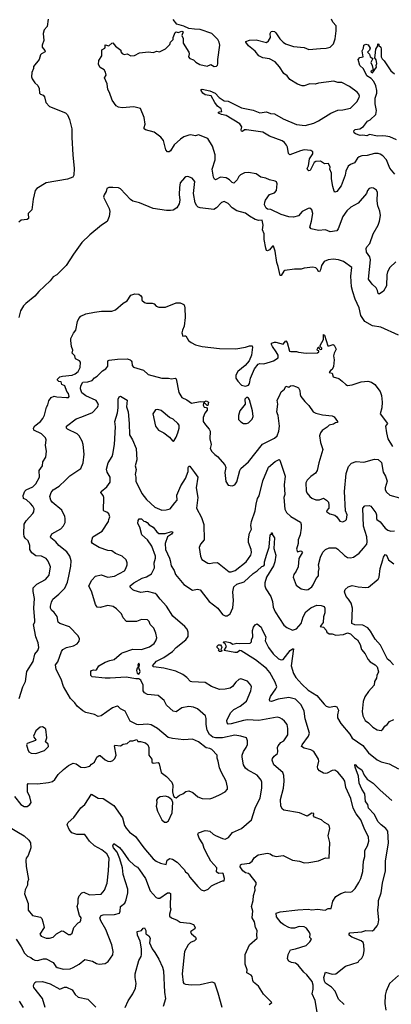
# Model space of a CAD drawing. Extents: x 1954683 to 2060285, y 904798 to 1016299.
# Tile 104 of 256: x 2005408 to 2009270, y 936977 to 947210. Entities that reach past the tile are written whole.
import ezdxf

# ---------------------------------------------------------------- set-up
doc = ezdxf.new("R2010")
doc.units = 0

msp = doc.modelspace()

# ---------------------------------------------------------------- linework, layer by layer
at = {"layer": '0CON10XD'}
for points in [[(2005703, 947217), (2005695, 947140), (2005664, 947105), (2005651, 947065), (2005658, 946995), (2005643, 946945), (2005643, 946925), (2005671, 946891), (2005672, 946875), (2005635, 946856), (2005626, 946845), (2005612, 946798), (2005553, 946725), (2005553, 946703), (2005535, 946660), (2005530, 946615), (2005537, 946595), (2005564, 946554), (2005597, 946525), (2005609, 946495), (2005615, 946448), (2005625, 946437), (2005652, 946425), (2005665, 946410), (2005681, 946351), (2005719, 946309), (2005885, 946243), (2005905, 946221), (2005925, 946173), (2005951, 946075), (2005949, 945985), (2005959, 945805), (2005975, 945665), (2005971, 945595), (2005959, 945575), (2005905, 945553), (2005683, 945515), (2005585, 945454), (2005569, 945435), (2005550, 945345), (2005536, 945235), (2005498, 945195), (2005499, 945145), (2005485, 945135), (2005423, 945125), (2005399, 945105)], [(2009318, 944695), (2009255, 944636), (2009230, 944590), (2009223, 944557), (2009221, 944445), (2009191, 944389), (2009145, 944358), (2009133, 944363), (2009127, 944395), (2009113, 944423), (2009072, 944462), (2009035, 944515), (2009055, 944715), (2009047, 944745), (2009014, 944795), (2009009, 944831), (2009015, 944848), (2009046, 944885), (2009083, 944985), (2009133, 945075), (2009149, 945115), (2009159, 945175), (2009151, 945221), (2009129, 945275), (2009122, 945328), (2009126, 945415), (2009115, 945440), (2009085, 945459), (2009065, 945464), (2009040, 945455), (2009024, 945435), (2009012, 945405), (2008925, 945302), (2008850, 945260), (2008807, 945223), (2008768, 945165), (2008717, 945035), (2008703, 945017), (2008635, 945005), (2008585, 945025), (2008515, 945020), (2008437, 945037), (2008424, 945055), (2008440, 945115), (2008454, 945195), (2008445, 945233), (2008425, 945251), (2008405, 945249), (2008345, 945216), (2008305, 945173), (2008255, 945158), (2008205, 945161), (2008125, 945185), (2008018, 945238), (2007985, 945240), (2007971, 945251), (2007952, 945285), (2007955, 945315), (2007964, 945335), (2008005, 945392), (2008055, 945410), (2008077, 945435), (2008084, 945505), (2008076, 945525), (2008065, 945531), (2008006, 945546), (2007965, 945564), (2007915, 945574), (2007865, 945608), (2007785, 945621), (2007745, 945617), (2007702, 945598), (2007685, 945580), (2007670, 945545), (2007635, 945512), (2007617, 945517), (2007589, 945545), (2007555, 945567), (2007495, 945574), (2007445, 945546), (2007434, 945554), (2007423, 945575), (2007408, 945655), (2007440, 945755), (2007440, 945805), (2007413, 945895), (2007365, 945975), (2007265, 946012), (2007235, 946004), (2007185, 946012), (2007165, 946010), (2007115, 945992), (2007081, 945969), (2007015, 945911), (2006975, 945846), (2006962, 945838), (2006945, 945836), (2006928, 945858), (2006902, 945955), (2006875, 945990), (2006805, 946041), (2006716, 946066), (2006702, 946075), (2006701, 946089), (2006711, 946125), (2006703, 946195), (2006665, 946288), (2006594, 946306), (2006474, 946294), (2006435, 946301), (2006411, 946315), (2006368, 946375), (2006343, 946455), (2006326, 946486), (2006316, 946545), (2006290, 946605), (2006306, 946635), (2006301, 946665), (2006285, 946690), (2006244, 946714), (2006227, 946745), (2006230, 946785), (2006261, 946835), (2006263, 946897), (2006292, 946915), (2006298, 946925), (2006295, 946950), (2006335, 946940), (2006365, 946967), (2006375, 946968), (2006404, 946934), (2006460, 946895), (2006460, 946875), (2006475, 946858), (2006495, 946848), (2006525, 946856), (2006565, 946833), (2006602, 946838), (2006654, 946866), (2006746, 946876), (2006795, 946870), (2006835, 946882), (2006863, 946877), (2006924, 946906), (2006967, 946953), (2006976, 946975), (2007002, 947005), (2007003, 947025), (2007025, 947077), (2007035, 947083), (2007055, 947078), (2007095, 947092), (2007108, 947085), (2007092, 947045), (2007109, 947015), (2007109, 946965), (2007165, 946872), (2007169, 946855), (2007163, 946825), (2007176, 946806), (2007214, 946794), (2007240, 946770), (2007280, 946745), (2007355, 946728), (2007395, 946744), (2007430, 946725), (2007452, 946728), (2007464, 946736), (2007469, 946751), (2007469, 946795), (2007489, 946945), (2007483, 946975), (2007466, 947005), (2007405, 947066), (2007285, 947109), (2007225, 947110), (2007165, 947120), (2007115, 947143), (2007043, 947163), (2007005, 947212)], [(2009307, 945605), (2009255, 945666), (2009221, 945755), (2009184, 945795), (2009155, 945814), (2009135, 945820), (2009095, 945818), (2009020, 945800), (2008965, 945796), (2008936, 945784), (2008920, 945770), (2008888, 945722), (2008845, 945704), (2008822, 945688), (2008799, 945635), (2008791, 945595), (2008749, 945485), (2008706, 945424), (2008685, 945418), (2008675, 945428), (2008663, 945475), (2008649, 945555), (2008650, 945615), (2008633, 945655), (2008636, 945676), (2008619, 945715), (2008575, 945711), (2008535, 945741), (2008485, 945736), (2008468, 945725), (2008426, 945644), (2008415, 945638), (2008404, 945645), (2008395, 945665), (2008409, 945691), (2008421, 945765), (2008454, 945815), (2008455, 945836), (2008435, 945849), (2008365, 945856), (2008325, 945848), (2008215, 945806), (2008201, 945821), (2008191, 945885), (2008182, 945905), (2008162, 945935), (2008135, 945950), (2008005, 946000), (2007935, 946040), (2007764, 946066), (2007744, 946066), (2007725, 946048), (2007715, 946050), (2007709, 946065), (2007717, 946095), (2007696, 946126), (2007555, 946216), (2007505, 946223), (2007475, 946240), (2007475, 946248), (2007485, 946252), (2007510, 946255), (2007502, 946285), (2007465, 946313), (2007435, 946350), (2007397, 946417), (2007335, 946429), (2007310, 946445), (2007293, 946475), (2007293, 946485), (2007305, 946488), (2007385, 946469), (2007440, 946445), (2007482, 946402), (2007535, 946366), (2007575, 946363), (2007715, 946295), (2007835, 946271), (2007905, 946243), (2007975, 946252), (2008015, 946236), (2008055, 946230), (2008145, 946180), (2008285, 946121), (2008375, 946112), (2008465, 946135), (2008515, 946158), (2008642, 946238), (2008715, 946268), (2008765, 946272), (2008848, 946292), (2008911, 946355), (2008938, 946402), (2008939, 946415), (2008934, 946435), (2008917, 946457), (2008836, 946516), (2008755, 946556), (2008715, 946556), (2008672, 946572), (2008515, 946552), (2008479, 946541), (2008425, 946542), (2008365, 946523), (2008345, 946522), (2008295, 946539), (2008217, 946587), (2008187, 946627), (2008155, 946650), (2008110, 946720), (2008063, 946773), (2008005, 946802), (2007935, 946815), (2007895, 946834), (2007855, 946884), (2007785, 946940), (2007760, 946975), (2007760, 946985), (2007795, 946998), (2007865, 946999), (2007975, 946972), (2007995, 946990), (2008016, 947024), (2008010, 947065), (2008021, 947089), (2008035, 947092), (2008056, 947086), (2008072, 947072), (2008112, 947012), (2008146, 946975), (2008170, 946960), (2008255, 946933), (2008365, 946921), (2008415, 946899), (2008535, 946911), (2008595, 946914), (2008635, 946926), (2008671, 946959), (2008688, 947012), (2008698, 947095), (2008696, 947145), (2008662, 947185), (2008649, 947215)], [(2009325, 945960), (2009255, 945991), (2009215, 946001), (2009175, 946004), (2009128, 945998), (2009045, 946017), (2009015, 946004), (2008975, 946010), (2008947, 946007), (2008899, 946025), (2008886, 946035), (2008880, 946055), (2008895, 946069), (2008945, 946074), (2008980, 946100), (2009022, 946155), (2009050, 946170), (2009111, 946225), (2009117, 946265), (2009103, 946335), (2009103, 946395), (2009119, 946445), (2009120, 946475), (2009111, 946521), (2009088, 946568), (2009060, 946600), (2009015, 946626), (2008981, 946701), (2008944, 946735), (2008927, 946795), (2008945, 946818), (2008977, 946823), (2008967, 946885), (2008981, 946915), (2008986, 946945), (2009005, 946956), (2009029, 946949), (2009052, 946915), (2009045, 946893), (2009023, 946873), (2009045, 946850), (2009050, 946825), (2009078, 946805), (2009057, 946765), (2009072, 946735), (2009082, 946688), (2009060, 946675), (2009058, 946665), (2009075, 946658), (2009118, 946715), (2009114, 946734), (2009120, 946755), (2009112, 946792), (2009098, 946815), (2009102, 946838), (2009111, 946905), (2009132, 946938), (2009132, 946958), (2009140, 946955), (2009142, 946942), (2009160, 946925), (2009166, 946905), (2009166, 946825), (2009174, 946804), (2009195, 946782), (2009265, 946678), (2009305, 946648)], [(2009345, 943933), (2009162, 944015), (2009075, 944030), (2008994, 944074), (2008953, 944135), (2008935, 944215), (2008894, 944305), (2008871, 944381), (2008855, 944435), (2008851, 944545), (2008860, 944635), (2008775, 944697), (2008720, 944715), (2008665, 944720), (2008615, 944716), (2008574, 944696), (2008544, 944656), (2008535, 944610), (2008525, 944590), (2008510, 944595), (2008502, 944615), (2008485, 944632), (2008455, 944637), (2008365, 944628), (2008335, 944618), (2008265, 944618), (2008165, 944602), (2008154, 944596), (2008125, 944550), (2008115, 944552), (2008096, 944646), (2008080, 944685), (2008063, 944805), (2008047, 944855), (2008035, 944858), (2008005, 944819), (2007985, 944809), (2007975, 944811), (2007965, 944837), (2007948, 944925), (2007950, 944985), (2007933, 945025), (2007938, 945075), (2007928, 945125), (2007895, 945123), (2007855, 945134), (2007798, 945168), (2007755, 945201), (2007665, 945225), (2007615, 945255), (2007575, 945301), (2007535, 945319), (2007505, 945311), (2007455, 945255), (2007425, 945238), (2007285, 945254), (2007263, 945263), (2007248, 945275), (2007233, 945305), (2007214, 945405), (2007227, 945527), (2007202, 945562), (2007155, 945579), (2007135, 945576), (2007120, 945565), (2007077, 945513), (2007068, 945465), (2007066, 945395), (2007074, 945335), (2007066, 945295), (2007043, 945255), (2007005, 945232), (2006975, 945226), (2006933, 945227), (2006795, 945249), (2006655, 945306), (2006585, 945324), (2006561, 945341)], [(2006561, 945341), (2006455, 945453), (2006435, 945462), (2006375, 945467), (2006335, 945467), (2006314, 945456), (2006308, 945425), (2006285, 945390), (2006280, 945365), (2006338, 945248), (2006346, 945215), (2006339, 945165), (2006317, 945113), (2006260, 945075), (2006136, 944974), (2006054, 944896), (2005966, 944774), (2005892, 944655), (2005795, 944560), (2005755, 944536), (2005726, 944495), (2005608, 944385), (2005566, 944335), (2005471, 944259), (2005448, 944235), (2005416, 944184), (2005399, 944115)], [(2005403, 940155), (2005442, 940275), (2005468, 940332), (2005484, 940435), (2005549, 940541), (2005566, 940615), (2005596, 940655), (2005606, 940684), (2005601, 940735), (2005577, 940797), (2005551, 940925), (2005565, 940948), (2005567, 940965), (2005555, 941095), (2005562, 941195), (2005548, 941268), (2005550, 941305), (2005585, 941343), (2005675, 941393), (2005699, 941415), (2005714, 941436), (2005727, 941523), (2005704, 941584), (2005682, 941612), (2005635, 941636), (2005575, 941639), (2005535, 941668), (2005515, 941705), (2005513, 941745), (2005495, 941795), (2005465, 941820), (2005455, 941838), (2005450, 941865), (2005455, 941966), (2005477, 942003), (2005545, 942077), (2005556, 942095), (2005560, 942125), (2005546, 942155), (2005522, 942182), (2005479, 942219), (2005448, 942235), (2005443, 942265), (2005461, 942309), (2005476, 942325), (2005544, 942356), (2005575, 942385), (2005613, 942455), (2005609, 942525), (2005647, 942573), (2005648, 942615), (2005681, 942665), (2005686, 942725), (2005678, 942785), (2005684, 942845), (2005675, 942866), (2005636, 942905), (2005556, 942945), (2005552, 942965), (2005565, 942989), (2005626, 943035), (2005648, 943065), (2005665, 943100), (2005686, 943184), (2005702, 943208), (2005710, 943250), (2005735, 943282), (2005765, 943298), (2005795, 943290), (2005896, 943284), (2005915, 943284), (2005921, 943295), (2005917, 943325), (2005897, 943345), (2005878, 943405), (2005845, 943420), (2005840, 943445), (2005815, 943450), (2005802, 943462), (2005802, 943475), (2005825, 943497), (2005854, 943506), (2005955, 943517), (2005985, 943530), (2006017, 943553), (2006036, 943595), (2006042, 943652), (2006030, 943665), (2005988, 943685), (2005982, 943715), (2005954, 943744), (2005960, 943775), (2005946, 943815), (2005939, 943875), (2005940, 943895), (2005954, 943925), (2005967, 943953), (2005993, 943985), (2006009, 944075), (2006024, 944106), (2006045, 944130), (2006096, 944154), (2006185, 944172), (2006258, 944182), (2006365, 944181), (2006405, 944193), (2006484, 944265), (2006525, 944288), (2006563, 944347), (2006605, 944360), (2006645, 944356), (2006664, 944345), (2006676, 944325), (2006679, 944295), (2006705, 944271), (2006725, 944264), (2006785, 944264), (2006806, 944256), (2006825, 944234), (2006855, 944221), (2006925, 944224), (2007035, 944269), (2007075, 944266), (2007107, 944255), (2007116, 944246), (2007124, 944214), (2007129, 944115), (2007119, 944025), (2007099, 943985), (2007094, 943955), (2007105, 943922), (2007120, 943925), (2007136, 943926), (2007164, 943875), (2007190, 943855), (2007235, 943831), (2007305, 943813), (2007485, 943793), (2007655, 943790), (2007755, 943806), (2007795, 943822), (2007825, 943822), (2007829, 943805), (2007819, 943725), (2007794, 943665), (2007751, 943615), (2007674, 943555), (2007654, 943515), (2007656, 943485), (2007674, 943455), (2007715, 943412), (2007755, 943400), (2007785, 943412), (2007795, 943428), (2007808, 943485), (2007848, 943582), (2007885, 943630), (2007905, 943636), (2007945, 943634), (2008016, 943654), (2008045, 943663), (2008095, 943695), (2008096, 943724), (2008075, 943759), (2008035, 943815), (2008024, 943835), (2008025, 943848), (2008055, 943860), (2008070, 943860), (2008145, 943838), (2008175, 943872), (2008189, 943855), (2008214, 943765), (2008225, 943760), (2008285, 943762), (2008305, 943754), (2008385, 943744), (2008502, 943748), (2008517, 943757), (2008518, 943768), (2008505, 943772), (2008500, 943785), (2008508, 943792), (2008512, 943808), (2008518, 943808), (2008522, 943792), (2008532, 943782), (2008548, 943785), (2008547, 943797), (2008532, 943812), (2008530, 943825), (2008567, 943885), (2008565, 943940), (2008575, 943930), (2008612, 943822), (2008625, 943821), (2008666, 943836), (2008678, 943828), (2008698, 943785), (2008676, 943745), (2008669, 943715), (2008676, 943675), (2008671, 943605), (2008656, 943574), (2008640, 943565), (2008623, 943543), (2008655, 943538), (2008667, 943497), (2008725, 943482), (2008761, 943455), (2008797, 943417), (2008815, 943408), (2008865, 943414), (2008957, 943447), (2009025, 943452), (2009064, 943444), (2009099, 943419), (2009156, 943346), (2009168, 943305), (2009174, 943235), (2009171, 943175), (2009154, 943115), (2009230, 943015), (2009211, 942985), (2009219, 942915), (2009233, 942855), (2009282, 942775)], [(2005356, 939136), (2005420, 939055), (2005455, 939034), (2005485, 939034), (2005515, 939052), (2005526, 939075), (2005514, 939135), (2005489, 939185), (2005488, 939262), (2005495, 939273), (2005595, 939268), (2005709, 939281), (2005748, 939292), (2005775, 939315), (2005808, 939365), (2005863, 939417), (2005915, 939459), (2005965, 939483), (2005995, 939478), (2006045, 939441), (2006085, 939439), (2006139, 939451), (2006155, 939473), (2006187, 939493), (2006209, 939545), (2006235, 939563), (2006245, 939563), (2006298, 939518), (2006325, 939504), (2006351, 939501), (2006375, 939510), (2006397, 939533), (2006410, 939565), (2006394, 939665), (2006398, 939672), (2006456, 939664), (2006485, 939681), (2006525, 939686), (2006555, 939717), (2006583, 939717), (2006625, 939730), (2006635, 939710), (2006665, 939710), (2006716, 939696), (2006740, 939675), (2006750, 939645), (2006752, 939565), (2006780, 939525), (2006782, 939492), (2006796, 939484), (2006849, 939489), (2006858, 939478), (2006879, 939385), (2006935, 939344), (2006990, 939285), (2006999, 939255), (2006996, 939185), (2007003, 939153), (2007015, 939130), (2007036, 939124), (2007068, 939152), (2007104, 939166), (2007135, 939190), (2007165, 939194), (2007207, 939177), (2007258, 939135), (2007305, 939117), (2007385, 939111), (2007415, 939124), (2007485, 939153), (2007543, 939187), (2007567, 939213), (2007568, 939235), (2007554, 939295), (2007505, 939385), (2007484, 939435), (2007472, 939505), (2007461, 939535), (2007459, 939565), (2007405, 939624), (2007385, 939636), (2007345, 939643), (2007265, 939704), (2007205, 939731), (2007115, 939727), (2006995, 939739), (2006951, 939751), (2006840, 939845), (2006775, 939881), (2006735, 939889), (2006645, 939881), (2006625, 939886), (2006555, 939920), (2006503, 940023), (2006455, 940047), (2006435, 940069), (2006425, 940074), (2006411, 940071), (2006372, 940058), (2006254, 939976), (2006225, 939969), (2006185, 939989), (2006095, 940011), (2006065, 940028), (2006006, 940075), (2005981, 940111), (2005937, 940155), (2005865, 940279), (2005840, 940355), (2005789, 940455), (2005782, 940505), (2005805, 940535), (2005843, 940645), (2005856, 940665), (2005895, 940686), (2005969, 940701), (2006007, 940723), (2006028, 940752), (2006029, 940775), (2006015, 940807), (2005925, 940900), (2005825, 940936), (2005808, 940948), (2005798, 941008), (2005768, 941048), (2005738, 941075), (2005729, 941095), (2005728, 941115), (2005739, 941155), (2005753, 941187), (2005815, 941238), (2005877, 941303), (2005904, 941365), (2005920, 941425), (2005941, 941529), (2005944, 941585), (2005929, 941635), (2005899, 941679), (2005815, 941745), (2005785, 941785), (2005733, 941825), (2005730, 941835), (2005742, 941865), (2005835, 941920), (2005865, 941951), (2005881, 941985), (2005882, 942025), (2005878, 942048), (2005845, 942113), (2005745, 942195), (2005732, 942215), (2005723, 942255), (2005736, 942295), (2005755, 942323), (2005817, 942363), (2005886, 942425), (2005931, 942469), (2006045, 942547), (2006067, 942605), (2006079, 942695), (2006067, 942795), (2006058, 942828), (2006028, 942885), (2006005, 942905), (2005904, 942954), (2005894, 942965), (2005896, 942985), (2005995, 943063), (2006055, 943081), (2006165, 943128), (2006215, 943180), (2006226, 943205), (2006222, 943225), (2006202, 943252), (2006095, 943300), (2006055, 943333), (2006040, 943375), (2006043, 943405), (2006065, 943442), (2006115, 943446), (2006160, 943460), (2006185, 943489), (2006215, 943504), (2006270, 943560), (2006305, 943582), (2006325, 943609), (2006326, 943665), (2006337, 943673), (2006425, 943683), (2006524, 943684), (2006556, 943675), (2006568, 943665), (2006574, 943655), (2006578, 943615), (2006590, 943600), (2006695, 943566), (2006745, 943523), (2006885, 943485), (2006956, 943486), (2006985, 943477), (2007023, 943483), (2007035, 943478), (2007063, 943335), (2007092, 943282), (2007145, 943260), (2007195, 943223), (2007285, 943241), (2007325, 943240), (2007345, 943249), (2007372, 943235), (2007365, 943200), (2007355, 943200), (2007325, 943230), (2007318, 943222), (2007316, 943205), (2007324, 943184), (2007350, 943180), (2007358, 943168), (2007355, 943153), (2007331, 943119), (2007316, 943074), (2007316, 943035), (2007338, 942998), (2007379, 942955), (2007389, 942935), (2007384, 942855), (2007397, 942795), (2007387, 942755), (2007405, 942721), (2007435, 942690), (2007465, 942670), (2007541, 942585), (2007550, 942555), (2007540, 942505), (2007552, 942412), (2007575, 942374), (2007616, 942364), (2007643, 942375), (2007664, 942406), (2007696, 942524), (2007706, 942545), (2007785, 942614), (2007932, 942798), (2008055, 942860), (2008084, 942886), (2008102, 942935), (2008107, 942987), (2008096, 943095), (2008087, 943113), (2008082, 943135), (2008091, 943215), (2008084, 943255), (2008110, 943300), (2008125, 943342), (2008159, 943371), (2008175, 943400), (2008205, 943392), (2008224, 943406), (2008247, 943407), (2008285, 943396), (2008305, 943383), (2008321, 943355), (2008322, 943315), (2008331, 943295), (2008372, 943242), (2008415, 943201), (2008459, 943135), (2008485, 943121), (2008555, 943103), (2008655, 943092), (2008675, 943083), (2008710, 943035), (2008710, 943025), (2008689, 943021), (2008670, 943005), (2008625, 942997), (2008604, 942975), (2008551, 942939), (2008533, 942915), (2008525, 942885), (2008533, 942815), (2008558, 942742), (2008516, 942605), (2008499, 942525), (2008482, 942498), (2008435, 942464), (2008396, 942425), (2008382, 942395), (2008384, 942315), (2008393, 942293), (2008423, 942255), (2008445, 942236), (2008485, 942220), (2008525, 942221), (2008565, 942236), (2008598, 942218), (2008616, 942195), (2008621, 942165), (2008620, 942135), (2008598, 942105), (2008600, 942095), (2008630, 942075), (2008685, 942061), (2008705, 942043), (2008735, 941998), (2008765, 941993), (2008795, 942004), (2008804, 942015), (2008810, 942065), (2008794, 942105), (2008784, 942305), (2008801, 942495), (2008825, 942565), (2008855, 942602), (2008905, 942618), (2008985, 942610), (2009095, 942643), (2009135, 942640), (2009167, 942607), (2009186, 942506), (2009210, 942465)], [(2005285, 938829), (2005455, 938729), (2005505, 938684), (2005521, 938655), (2005525, 938605), (2005497, 938525), (2005476, 938495), (2005471, 938475), (2005475, 938410), (2005501, 938275), (2005488, 938245), (2005488, 938215), (2005464, 938166), (2005458, 938125), (2005496, 938025), (2005495, 937954), (2005541, 937901), (2005575, 937892), (2005625, 937883), (2005638, 937868), (2005650, 937835), (2005661, 937775), (2005618, 937705), (2005630, 937685), (2005685, 937663), (2005717, 937663), (2005755, 937676), (2005791, 937709), (2005845, 937741), (2005865, 937737), (2005915, 937703), (2005935, 937704), (2005954, 937715), (2005971, 937775), (2006017, 937825), (2006036, 937835), (2006045, 937850), (2006046, 937876), (2006029, 937899), (2006006, 937994), (2006015, 938030), (2006016, 938075), (2006026, 938104), (2006055, 938137), (2006075, 938141), (2006135, 938114), (2006255, 938121), (2006288, 938165), (2006316, 938235), (2006332, 938365), (2006338, 938495), (2006315, 938540), (2006261, 938581), (2006185, 938625), (2006135, 938674), (2006085, 938741), (2006003, 938743), (2005949, 938759), (2005922, 938795), (2005904, 938835), (2005903, 938845), (2005913, 938865), (2005970, 938920), (2006045, 939020), (2006087, 939053), (2006155, 939160), (2006225, 939119), (2006275, 939116), (2006385, 939043), (2006478, 938915), (2006499, 938835), (2006515, 938809), (2006548, 938765), (2006611, 938721), (2006697, 938605), (2006795, 938489), (2006825, 938466), (2006872, 938445), (2006929, 938431), (2006941, 938475), (2006967, 938493), (2006995, 938487), (2007045, 938454), (2007118, 938378), (2007133, 938355), (2007157, 938337), (2007175, 938300), (2007260, 938200), (2007295, 938168), (2007325, 938156), (2007367, 938175), (2007403, 938207), (2007435, 938225), (2007515, 938262), (2007535, 938262), (2007537, 938283), (2007523, 938335), (2007515, 938340), (2007475, 938338), (2007455, 938355), (2007456, 938395), (2007396, 938465), (2007370, 938510), (2007325, 938595), (2007310, 938645), (2007272, 938705), (2007260, 938745), (2007265, 938760), (2007337, 938783), (2007365, 938781), (2007385, 938776), (2007419, 938745), (2007445, 938730), (2007515, 938699), (2007545, 938695), (2007578, 938712), (2007619, 938761), (2007715, 938805), (2007816, 938895), (2007856, 939015), (2007906, 939124), (2007925, 939225), (2007926, 939285), (2007918, 939305), (2007875, 939360), (2007775, 939414), (2007755, 939433), (2007735, 939465), (2007719, 939545), (2007720, 939565), (2007734, 939606), (2007762, 939645), (2007775, 939678), (2007777, 939715), (2007765, 939747), (2007705, 939764), (2007645, 939774), (2007515, 939745), (2007445, 939747), (2007415, 939754), (2007382, 939782), (2007356, 939825), (2007348, 939885), (2007347, 939947), (2007340, 939975), (2007255, 940047), (2007215, 940066), (2007165, 940071), (2007095, 940059), (2007035, 940017), (2007005, 940022), (2006933, 940085), (2006910, 940135), (2006847, 940187), (2006735, 940197), (2006707, 940215), (2006692, 940235), (2006693, 940295), (2006666, 940345), (2006645, 940360), (2006615, 940359), (2006515, 940378), (2006348, 940368), (2006295, 940366), (2006161, 940381), (2006147, 940395), (2006149, 940435), (2006155, 940446), (2006175, 940454), (2006195, 940449), (2006205, 940454), (2006231, 940495), (2006295, 940532), (2006345, 940551), (2006390, 940560), (2006465, 940625), (2006485, 940635), (2006585, 940668), (2006675, 940664), (2006757, 940693), (2006805, 940726), (2006824, 940755), (2006834, 940786), (2006824, 940834), (2006801, 940885), (2006766, 940925), (2006753, 940955), (2006735, 940974), (2006675, 940976), (2006624, 940954), (2006517, 940957), (2006483, 940993), (2006465, 941034), (2006415, 941088), (2006380, 941110), (2006325, 941122), (2006245, 941101), (2006215, 941103), (2006195, 941132), (2006159, 941259), (2006127, 941325), (2006158, 941385), (2006197, 941425), (2006255, 941439), (2006325, 941418), (2006395, 941426), (2006497, 941483), (2006511, 941505), (2006524, 941545), (2006526, 941566), (2006516, 941596), (2006475, 941634), (2006405, 941662), (2006365, 941690), (2006325, 941692), (2006234, 941724), (2006164, 941765), (2006153, 941783), (2006168, 941835), (2006264, 941896), (2006330, 941995), (2006336, 942015), (2006344, 942045), (2006336, 942075), (2006315, 942093), (2006285, 942101), (2006278, 942108), (2006283, 942245), (2006276, 942266), (2006253, 942297), (2006256, 942305), (2006314, 942356), (2006349, 942405), (2006347, 942455), (2006318, 942508), (2006312, 942538), (2006328, 942605), (2006370, 942670), (2006378, 942695), (2006393, 942795), (2006403, 942977), (2006396, 943035), (2006424, 943124), (2006431, 943175), (2006432, 943265), (2006441, 943289), (2006455, 943298), (2006527, 943255), (2006519, 943185), (2006535, 943135), (2006545, 943015), (2006550, 942895), (2006581, 942845), (2006619, 942755), (2006626, 942635), (2006610, 942575), (2006619, 942535), (2006610, 942485), (2006615, 942455), (2006614, 942415), (2006677, 942285), (2006725, 942225), (2006813, 942143), (2006885, 942114), (2006930, 942115), (2006971, 942125), (2007020, 942190), (2007046, 942215), (2007041, 942269), (2007082, 942365), (2007130, 942440), (2007158, 942515), (2007159, 942555), (2007165, 942569), (2007175, 942571), (2007185, 942561), (2007225, 942505), (2007258, 942455), (2007241, 942345), (2007261, 942245), (2007247, 942135), (2007298, 942038), (2007321, 941965), (2007324, 941806), (2007289, 941761), (2007274, 941725), (2007286, 941635), (2007301, 941601), (2007365, 941562), (2007385, 941559), (2007415, 941567), (2007465, 941569), (2007585, 941473), (2007605, 941471), (2007647, 941485), (2007763, 941577), (2007810, 941645), (2007816, 941674), (2007815, 941705), (2007785, 941775), (2007785, 941815), (2007798, 941875), (2007816, 941915), (2007810, 941955), (2007816, 941994), (2007856, 942104), (2007865, 942175), (2007881, 942235), (2007897, 942263), (2007934, 942416), (2007995, 942559), (2008063, 942617), (2008105, 942640), (2008112, 942632), (2008167, 942465), (2008158, 942375), (2008163, 942275), (2008154, 942245), (2008163, 942123), (2008180, 942090), (2008225, 942047), (2008325, 941988), (2008333, 941963), (2008332, 941925)], [(2007735, 943013), (2007765, 943014), (2007785, 943021), (2007825, 943059), (2007836, 943085), (2007828, 943145), (2007795, 943260), (2007785, 943278), (2007775, 943282), (2007765, 943282), (2007748, 943265), (2007753, 943215), (2007696, 943144), (2007683, 943095), (2007683, 943055), (2007705, 943032), (2007735, 943013)], [(2007005, 942830), (2007015, 942837), (2007035, 942870), (2007053, 942915), (2007067, 942965), (2007064, 942995), (2007051, 943015), (2007005, 943059), (2006966, 943076), (2006878, 943148), (2006845, 943160), (2006820, 943155), (2006792, 943115), (2006819, 942985), (2006850, 942945), (2006908, 942918), (2006965, 942873), (2006995, 942832), (2007005, 942830)], [(2009210, 942465), (2009226, 942415), (2009208, 942345), (2009208, 942325), (2009220, 942300), (2009255, 942268), (2009355, 942240)], [(2008332, 941925), (2008322, 941855), (2008301, 941805), (2008304, 941765), (2008286, 941706), (2008295, 941680), (2008325, 941691), (2008338, 941688), (2008346, 941675), (2008308, 941612), (2008302, 941525), (2008283, 941477), (2008259, 941445), (2008252, 941415), (2008282, 941332), (2008335, 941294), (2008384, 941284), (2008405, 941288), (2008444, 941316), (2008459, 941335), (2008489, 941401), (2008515, 941430), (2008514, 941474), (2008522, 941505), (2008514, 941545), (2008536, 941625), (2008560, 941675), (2008588, 941705), (2008625, 941720), (2008695, 941721), (2008715, 941709), (2008785, 941641), (2008815, 941622), (2008845, 941618), (2008876, 941624), (2008935, 941666), (2008983, 941717), (2009015, 941759), (2009021, 941785), (2009015, 941835), (2008981, 941945), (2008973, 942135), (2008995, 942158), (2009041, 942161), (2009058, 942155), (2009109, 942085), (2009117, 942065), (2009115, 942025), (2009120, 942015), (2009155, 941992), (2009205, 941927), (2009235, 941904), (2009265, 941895), (2009305, 941898)], [(2008002, 936975), (2008030, 936995), (2007942, 937082), (2007891, 937165), (2007838, 937208), (2007830, 937225), (2007826, 937265), (2007815, 937280), (2007770, 937305), (2007773, 937337), (2007752, 937395), (2007752, 937495), (2007796, 937594), (2007878, 937665), (2007873, 937695), (2007878, 937745), (2007859, 937775), (2007848, 937835), (2007826, 937876), (2007827, 937915), (2007831, 937945), (2007819, 937995), (2007834, 938055), (2007837, 938107), (2007855, 938165), (2007851, 938195), (2007866, 938225), (2007865, 938242), (2007804, 938324), (2007785, 938338), (2007755, 938344), (2007728, 938365), (2007699, 938405), (2007704, 938426), (2007717, 938433), (2007795, 938445), (2007826, 938465), (2007845, 938499), (2007885, 938532), (2007985, 938549), (2008011, 938541), (2008035, 938523), (2008075, 938513), (2008145, 938522), (2008245, 938474), (2008315, 938464), (2008365, 938448), (2008415, 938450), (2008513, 938467), (2008585, 938499), (2008624, 938496), (2008630, 938660), (2008613, 938727), (2008630, 938805), (2008623, 938835), (2008615, 938847), (2008576, 938866), (2008545, 938894), (2008471, 938921), (2008462, 938935), (2008465, 938960), (2008445, 938962), (2008395, 938932), (2008315, 938966), (2008155, 938994), (2008141, 939005), (2008124, 939035), (2008120, 939105), (2008149, 939225), (2008156, 939295), (2008152, 939355), (2008142, 939385), (2008048, 939465), (2008032, 939515), (2008037, 939533), (2008052, 939555), (2008086, 939585), (2008091, 939605), (2008088, 939645), (2008096, 939665), (2008122, 939698), (2008155, 939716), (2008194, 939776), (2008194, 939844), (2008189, 939885), (2008160, 939920), (2008135, 939939), (2008113, 939955), (2008085, 939960), (2007895, 939925), (2007775, 939932), (2007735, 939928), (2007605, 939892), (2007575, 939890), (2007563, 939903), (2007562, 939925), (2007599, 940005), (2007635, 940041), (2007701, 940075), (2007765, 940126), (2007812, 940235), (2007817, 940275), (2007812, 940295), (2007776, 940336), (2007705, 940360), (2007685, 940352), (2007654, 940325), (2007620, 940280), (2007595, 940264), (2007545, 940252), (2007485, 940249), (2007401, 940281), (2007335, 940321), (2007198, 940328), (2007183, 940333), (2007145, 940374), (2007104, 940404), (2007031, 940441), (2006905, 940470), (2006800, 940485), (2006788, 940495), (2006829, 940545), (2006905, 940583), (2006997, 940643), (2007036, 940685), (2007135, 940765), (2007160, 940800), (2007159, 940845), (2007149, 940875), (2007125, 940903), (2007001, 941011), (2006934, 941115), (2006867, 941187), (2006835, 941233), (2006815, 941246), (2006737, 941267), (2006666, 941256), (2006599, 941279), (2006585, 941284), (2006555, 941313), (2006557, 941325), (2006595, 941358), (2006682, 941405), (2006725, 941419), (2006778, 941452), (2006811, 941515), (2006807, 941565), (2006820, 941615), (2006819, 941635), (2006780, 941740), (2006735, 941805), (2006678, 941858), (2006658, 941935), (2006637, 941975), (2006638, 942005), (2006649, 942021), (2006675, 942024), (2006698, 941998), (2006715, 941996), (2006734, 941985), (2006755, 941961), (2006796, 941935), (2006835, 941886), (2006855, 941871), (2006921, 941869), (2006985, 941892), (2007001, 941885), (2006987, 941863), (2006945, 941835), (2006921, 941765), (2006925, 941705), (2006965, 941615), (2006971, 941589), (2006983, 941535), (2007015, 941485), (2007028, 941445), (2007115, 941339), (2007205, 941280), (2007255, 941292), (2007284, 941284), (2007379, 941165), (2007469, 941095), (2007515, 941028), (2007545, 941013), (2007565, 941013), (2007597, 941035), (2007623, 941097), (2007630, 941175), (2007623, 941265), (2007635, 941315), (2007665, 941342), (2007741, 941369), (2007835, 941456), (2007875, 941482), (2007925, 941526), (2007946, 941535), (2007952, 941545), (2007952, 941575), (2007978, 941655), (2008001, 941729), (2008011, 941855), (2008024, 941866), (2008025, 941878), (2008035, 941878), (2008030, 941865), (2008056, 941825), (2008048, 941715), (2008070, 941645), (2008060, 941575), (2008046, 941535), (2007973, 941415), (2007957, 941357), (2007956, 941326), (2007966, 941295), (2008019, 941215), (2008036, 941165), (2008042, 941105), (2008062, 941055), (2008155, 940918), (2008185, 940892), (2008245, 940866), (2008285, 940881), (2008334, 940935), (2008355, 941005), (2008383, 941057), (2008435, 941099), (2008471, 941115), (2008495, 941124), (2008542, 941122), (2008571, 941111), (2008581, 941095), (2008581, 941045), (2008566, 941005), (2008561, 940945), (2008532, 940905), (2008567, 940895), (2008593, 940865), (2008600, 940845), (2008625, 940829), (2008655, 940828), (2008695, 940814), (2008775, 940819), (2008815, 940838), (2008845, 940828), (2008888, 940785), (2008920, 940765), (2008946, 940715), (2008962, 940665), (2008999, 940619), (2009025, 940564), (2009052, 940535), (2009104, 940504), (2009124, 940484), (2009136, 940434), (2009120, 940395), (2009117, 940365), (2009097, 940333), (2009093, 940295), (2009033, 940227), (2008996, 940174), (2008979, 940125), (2008969, 940021), (2008973, 939975), (2008999, 939925), (2009035, 939901), (2009078, 939858), (2009125, 939828), (2009165, 939824), (2009183, 939835), (2009202, 939868), (2009226, 939885), (2009253, 939917), (2009295, 939936)], [(2009294, 940505), (2009260, 940545), (2009230, 940565), (2009158, 940708), (2009101, 940771), (2009054, 940855), (2009025, 940889), (2008975, 940916), (2008891, 940921), (2008860, 940935), (2008867, 941095), (2008854, 941145), (2008825, 941188), (2008802, 941215), (2008784, 941265), (2008792, 941288), (2008823, 941317), (2008865, 941329), (2008925, 941315), (2009005, 941310), (2009035, 941313), (2009133, 941395), (2009144, 941415), (2009155, 941505), (2009184, 941595), (2009188, 941625), (2009205, 941652), (2009219, 941645), (2009240, 941595), (2009295, 941556)], [(2008500, 936895), (2008480, 937015), (2008449, 937085), (2008459, 937135), (2008458, 937175), (2008449, 937215), (2008394, 937285), (2008361, 937311), (2008302, 937385), (2008275, 937404), (2008232, 937412), (2008206, 937426), (2008191, 937451), (2008199, 937495), (2008224, 937545), (2008273, 937555), (2008385, 937590), (2008422, 937625), (2008440, 937655), (2008422, 937672), (2008426, 937705), (2008421, 937725), (2008390, 937770), (2008365, 937784), (2008313, 937787), (2008265, 937770), (2008229, 937769), (2008205, 937774), (2008152, 937802), (2008125, 937824), (2008078, 937885), (2008075, 937926), (2008115, 937939), (2008300, 937960), (2008405, 937965), (2008445, 937958), (2008505, 937966), (2008584, 937956), (2008615, 937972), (2008645, 937974), (2008661, 938049), (2008693, 938097), (2008745, 938129), (2008793, 938147), (2008845, 938144), (2008865, 938150), (2008895, 938182), (2008932, 938242), (2008952, 938285), (2008973, 938357), (2008981, 938465), (2008996, 938515), (2008994, 938575), (2009024, 938625), (2009036, 938674), (2009034, 938714), (2008988, 938808), (2008955, 938895), (2008906, 938955), (2008874, 939015), (2008850, 939115), (2008798, 939232), (2008787, 939295), (2008771, 939325), (2008715, 939391), (2008685, 939410), (2008655, 939407), (2008605, 939380), (2008585, 939376), (2008565, 939381), (2008523, 939405), (2008507, 939425), (2008504, 939445), (2008518, 939505), (2008514, 939525), (2008465, 939605), (2008433, 939623), (2008365, 939638), (2008337, 939655), (2008344, 939675), (2008411, 939765), (2008420, 939795), (2008375, 939945), (2008365, 940024), (2008335, 940090), (2008275, 940147), (2008205, 940164), (2008095, 940150), (2008025, 940125), (2008009, 940129), (2008004, 940144), (2008014, 940175), (2008070, 940255), (2008079, 940275), (2008062, 940325), (2008007, 940427), (2007975, 940466), (2007858, 940558), (2007709, 940649), (2007695, 940654), (2007667, 940635), (2007645, 940632), (2007533, 940653), (2007558, 940695), (2007543, 940723), (2007523, 940737), (2007530, 940745), (2007545, 940746), (2007595, 940738), (2007625, 940721), (2007665, 940731), (2007695, 940726), (2007805, 940732), (2007816, 940745), (2007816, 940765), (2007833, 940795), (2007828, 940862), (2007838, 940895), (2007855, 940921), (2007875, 940930), (2007919, 940895), (2007928, 940868), (2007967, 940795), (2007961, 940755), (2007994, 940685), (2008041, 940621), (2008099, 940569), (2008125, 940556), (2008145, 940559), (2008219, 940655), (2008245, 940673), (2008255, 940670), (2008230, 940495), (2008254, 940416), (2008278, 940375), (2008339, 940305), (2008405, 940242), (2008497, 940187), (2008572, 940095), (2008595, 940076), (2008625, 940065), (2008685, 940074), (2008705, 940067), (2008720, 940035), (2008710, 939985), (2008712, 939955), (2008746, 939895), (2008839, 939785), (2008865, 939743), (2008976, 939666), (2009035, 939590), (2009125, 939518), (2009166, 939496), (2009247, 939477), (2009344, 939424)], [(2007505, 940644), (2007481, 940645), (2007474, 940656), (2007480, 940665), (2007460, 940685), (2007462, 940698), (2007475, 940714), (2007495, 940712), (2007506, 940695), (2007509, 940685), (2007500, 940665), (2007510, 940655), (2007505, 940644)], [(2006645, 940409), (2006655, 940418), (2006660, 940435), (2006647, 940475), (2006652, 940505), (2006645, 940524), (2006635, 940505), (2006640, 940485), (2006629, 940471), (2006622, 940445), (2006630, 940420), (2006645, 940409)], [(2005575, 939584), (2005665, 939616), (2005709, 939655), (2005705, 939680), (2005678, 939705), (2005692, 939745), (2005679, 939835), (2005673, 939845), (2005645, 939862), (2005621, 939859), (2005575, 939818), (2005553, 939765), (2005554, 939755), (2005576, 939725), (2005571, 939719), (2005485, 939687), (2005480, 939675), (2005492, 939625), (2005505, 939600), (2005527, 939587), (2005575, 939584)], [(2008780, 936975), (2008722, 937032), (2008688, 937115), (2008649, 937155), (2008587, 937197), (2008575, 937216), (2008568, 937255), (2008585, 937311), (2008655, 937290), (2008695, 937295), (2008795, 937373), (2008925, 937414), (2008932, 937428), (2008963, 937455), (2008980, 937490), (2008988, 937535), (2008986, 937595), (2008978, 937618), (2008957, 937637), (2008859, 937675), (2008833, 937695), (2008831, 937709), (2008841, 937719), (2008965, 937731), (2009005, 937745), (2009075, 937742), (2009094, 937755), (2009125, 937794), (2009135, 937815), (2009142, 937855), (2009131, 937955), (2009138, 938015), (2009136, 938055), (2009165, 938135), (2009180, 938235), (2009211, 938365), (2009209, 938465), (2009240, 938655), (2009235, 938775), (2009215, 938805), (2009165, 938843), (2009135, 938874), (2009094, 938954), (2009035, 939015), (2009025, 939055), (2009002, 939085), (2008997, 939165), (2008965, 939213), (2008936, 939275), (2008929, 939349), (2008895, 939440), (2008892, 939465), (2008895, 939470), (2008916, 939446), (2008965, 939413), (2008990, 939360), (2009018, 939318), (2009083, 939275), (2009155, 939203)], [(2009155, 939203), (2009275, 939094)], [(2006915, 938870), (2006935, 938871), (2006956, 938885), (2006994, 938966), (2006999, 939075), (2006991, 939101), (2006955, 939131), (2006925, 939142), (2006868, 939132), (2006839, 939115), (2006830, 939100), (2006834, 939075), (2006827, 939035), (2006839, 938985), (2006884, 938895), (2006915, 938870)], [(2005371, 937655), (2005424, 937575), (2005458, 937508), (2005489, 937479), (2005524, 937465), (2005545, 937445), (2005565, 937436), (2005595, 937432), (2005655, 937451), (2005685, 937450), (2005755, 937410), (2005785, 937369), (2005799, 937359), (2005865, 937342), (2005933, 937347), (2005965, 937359), (2006025, 937395), (2006085, 937444), (2006165, 937424), (2006205, 937401), (2006234, 937394), (2006295, 937400), (2006329, 937421), (2006375, 937490), (2006381, 937525), (2006367, 937595), (2006302, 937755), (2006251, 937845), (2006240, 937875), (2006255, 937899), (2006275, 937908), (2006395, 937910), (2006445, 937924), (2006453, 937945), (2006456, 937995), (2006500, 938030), (2006516, 938064), (2006531, 938135), (2006532, 938175), (2006483, 938325), (2006477, 938395), (2006448, 938488), (2006420, 938560), (2006384, 938605), (2006378, 938625), (2006385, 938648), (2006445, 938606), (2006478, 938568), (2006538, 938478), (2006601, 938421), (2006632, 938402), (2006655, 938376), (2006715, 938286), (2006766, 938155), (2006825, 938086), (2006845, 938079), (2006865, 938081), (2006945, 938134), (2006965, 938137), (2006975, 938128), (2006973, 937985), (2006979, 937965), (2006964, 937915), (2006964, 937894), (2006985, 937877), (2007045, 937851), (2007075, 937831), (2007178, 937822), (2007215, 937805), (2007232, 937775), (2007227, 937763), (2007187, 937735), (2007184, 937725), (2007195, 937711)], [(2006504, 936945), (2006536, 937014), (2006584, 937086), (2006611, 937145), (2006618, 937195), (2006607, 937255), (2006610, 937295), (2006648, 937432), (2006672, 937475), (2006675, 937495), (2006674, 937555), (2006661, 937635), (2006634, 937694), (2006629, 937735), (2006675, 937743), (2006690, 937770), (2006705, 937772), (2006720, 937745), (2006720, 937710), (2006750, 937690), (2006763, 937665), (2006756, 937615), (2006785, 937554), (2006813, 937515), (2006856, 937445), (2006893, 937363), (2006904, 937325), (2006912, 937105), (2006925, 937035), (2006899, 936955)], [(2007195, 937711), (2007235, 937675), (2007244, 937655), (2007225, 937637), (2007185, 937619), (2007160, 937595), (2007120, 937525), (2007098, 937295), (2007107, 937205), (2007114, 937194), (2007131, 937185), (2007195, 937180), (2007285, 937182), (2007405, 937209), (2007432, 937202), (2007469, 937095), (2007508, 936948)], [(2009346, 937275), (2009251, 937195), (2009216, 937115), (2009208, 937072), (2009202, 936985), (2009215, 936915)], [(2005673, 936945), (2005646, 937036), (2005555, 937151), (2005551, 937165), (2005555, 937184), (2005565, 937204), (2005575, 937210), (2005645, 937215), (2005725, 937190), (2005825, 937134), (2005875, 937154), (2005895, 937154), (2005955, 937128), (2005985, 937078), (2006015, 937052), (2006115, 937029), (2006199, 936949)], [(2005447, 936945), (2005405, 937009)]]:
    msp.add_lwpolyline(points, dxfattribs=at)

doc.saveas('drawing.dxf')
